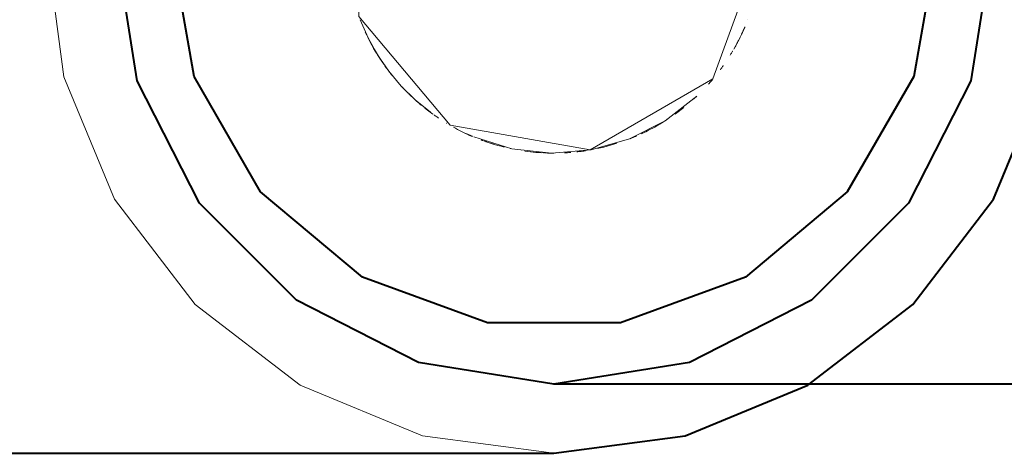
# Model space of a CAD drawing. Header units: millimetres. Extents: x 0 to 1189, y 0 to 841.
# Tile 7 of 53: x 562 to 571, y 237 to 241. Entities that reach past the tile are written whole.
import ezdxf

# ---------------------------------------------------------------- set-up
doc = ezdxf.new("R2010")
doc.units = ezdxf.units.MM
doc.layers.add('CONTEXT', color=7, linetype='Continuous', lineweight=18, true_color=0xa5a5a5)
doc.layers.add('REFRIG', color=7, linetype='Continuous', lineweight=40, true_color=0xc83c28)

msp = doc.modelspace()

# ---------------------------------------------------------------- linework, layer by layer
at = {"layer": 'CONTEXT'}
for points in [[(571.4626, 242.7957), (571.001, 243.91), (570.2668, 244.8668), (569.31, 245.601), (568.1957, 246.0626), (567, 246.22), (565.8043, 246.0626), (564.69, 245.601), (563.7332, 244.8668), (562.999, 243.91), (562.5374, 242.7957), (562.38, 241.6), (562.5374, 240.4043), (562.999, 239.29), (563.7332, 238.3332), (564.69, 237.599), (565.8043, 237.1374), (567, 236.98), (568.1957, 237.1374), (569.31, 237.599), (570.2668, 238.3332), (571.001, 239.29), (571.4626, 240.4043)], [(570.99, 241.6), (570.7947, 242.833), (570.228, 243.9453), (569.3453, 244.828), (568.233, 245.3947), (567, 245.59), (565.767, 245.3947), (564.6547, 244.828), (563.772, 243.9453), (563.2053, 242.833), (563.01, 241.6), (563.2053, 240.367), (563.772, 239.2547), (564.6547, 238.372), (565.767, 237.8053), (567, 237.61), (568.233, 237.8053), (569.3453, 238.372), (570.228, 239.2547), (570.7947, 240.367), (570.99, 241.6)], [(568.89, 241.6), (568.4478, 242.8149), (567.3282, 243.4613), (566.055, 243.2368), (565.224, 242.2464), (565.224, 240.9536), (566.055, 239.9632), (567.3282, 239.7387), (568.4478, 240.3851), (568.89, 241.6)], [(565.2354, 240.923), (565.3072, 240.7595), (565.394, 240.6035), (565.4952, 240.4564), (565.6098, 240.3196), (565.7368, 240.1941), (565.8751, 240.0812)], [(568.7647, 240.9233), (568.7647, 240.9233), (568.7647, 240.9233), (568.7647, 240.9233), (568.7647, 240.9233), (568.7647, 240.9233), (568.7647, 240.9233)], [(568.7648, 240.9235), (568.7648, 240.9235), (568.7648, 240.9235), (568.7648, 240.9235), (568.7648, 240.9235), (568.7648, 240.9235), (568.7648, 240.9235)], [(565.2825, 240.8112), (565.2951, 240.7843), (565.3081, 240.7576), (565.3216, 240.7311), (565.3355, 240.7048), (565.3497, 240.6787), (565.3644, 240.6529)], [(565.2875, 240.8003), (565.3042, 240.7654), (565.3217, 240.7309), (565.3398, 240.6968), (565.3586, 240.6631), (565.3781, 240.6297), (565.3983, 240.5967)], [(568.6365, 240.6545), (568.649, 240.6765), (568.6612, 240.6987), (568.6732, 240.721), (568.6848, 240.7435), (568.6961, 240.7662), (568.7071, 240.789)], [(568.7072, 240.789), (568.7073, 240.7893), (568.7074, 240.7896), (568.7075, 240.7898), (568.7077, 240.7901), (568.7078, 240.7903), (568.7079, 240.7906)], [(568.7079, 240.7907), (568.7079, 240.7907), (568.7079, 240.7907), (568.7079, 240.7907), (568.7079, 240.7907), (568.7079, 240.7907), (568.7079, 240.7907)], [(568.7088, 240.7926), (568.7122, 240.7998), (568.7156, 240.807), (568.7189, 240.8142), (568.7222, 240.8215), (568.7255, 240.8288), (568.7287, 240.836)], [(568.7103, 240.7956), (568.7104, 240.7958), (568.7105, 240.7961), (568.7106, 240.7964), (568.7108, 240.7966), (568.7109, 240.7969), (568.711, 240.7972)], [(568.711, 240.7972), (568.7154, 240.8066), (568.7197, 240.816), (568.724, 240.8255), (568.7282, 240.8349), (568.7324, 240.8444), (568.7365, 240.8539)], [(568.7366, 240.8541), (568.7368, 240.8547), (568.7371, 240.8553), (568.7373, 240.8559), (568.7376, 240.8565), (568.7378, 240.857), (568.7381, 240.8576)], [(568.7387, 240.859), (568.7387, 240.859), (568.7387, 240.859), (568.7387, 240.859), (568.7387, 240.859), (568.7387, 240.859), (568.7387, 240.859)], [(568.6497, 240.6777), (568.6549, 240.687), (568.66, 240.6964), (568.6651, 240.7058), (568.6701, 240.7152), (568.6751, 240.7247), (568.68, 240.7341)], [(568.6799, 240.7339), (568.6799, 240.734), (568.6799, 240.734), (568.6799, 240.734), (568.68, 240.7341), (568.68, 240.7341), (568.68, 240.7341)], [(565.3644, 240.6529), (565.37, 240.6433), (565.3756, 240.6338), (565.3813, 240.6243), (565.3871, 240.6148), (565.3929, 240.6054), (565.3987, 240.596)], [(565.3654, 240.6512), (565.3743, 240.636), (565.3833, 240.621), (565.3925, 240.606), (565.4018, 240.5911), (565.4113, 240.5763), (565.4208, 240.5616)], [(565.3984, 240.5966), (565.3992, 240.5953), (565.4, 240.594), (565.4007, 240.5928), (565.4015, 240.5915), (565.4023, 240.5903), (565.4031, 240.589)], [(565.3988, 240.5959), (565.3998, 240.5943), (565.4007, 240.5928), (565.4017, 240.5912), (565.4027, 240.5897), (565.4037, 240.5882), (565.4046, 240.5866)], [(568.6038, 240.6001), (568.6077, 240.6063), (568.6115, 240.6124), (568.6152, 240.6186), (568.619, 240.6248), (568.6227, 240.6311), (568.6264, 240.6373)], [(568.6038, 240.6001), (568.6077, 240.6063), (568.6115, 240.6124), (568.6152, 240.6186), (568.619, 240.6248), (568.6227, 240.6311), (568.6264, 240.6373)], [(568.6265, 240.6373), (568.6266, 240.6375), (568.6267, 240.6377), (568.6268, 240.6378), (568.6269, 240.638), (568.627, 240.6382), (568.6271, 240.6384)], [(568.6265, 240.6373), (568.6266, 240.6375), (568.6267, 240.6377), (568.6268, 240.6378), (568.6269, 240.638), (568.627, 240.6382), (568.6271, 240.6384)], [(568.6271, 240.6384), (568.6271, 240.6384), (568.6272, 240.6385), (568.6272, 240.6386), (568.6272, 240.6386), (568.6273, 240.6387), (568.6273, 240.6388)], [(568.6271, 240.6384), (568.6271, 240.6384), (568.6272, 240.6385), (568.6272, 240.6386), (568.6272, 240.6386), (568.6273, 240.6387), (568.6273, 240.6388)], [(568.649, 240.6766), (568.6491, 240.6767), (568.6491, 240.6767), (568.6492, 240.6768), (568.6493, 240.6769), (568.6493, 240.677), (568.6494, 240.6771)], [(565.405, 240.586), (565.4051, 240.5859), (565.4051, 240.5859), (565.4052, 240.5858), (565.4052, 240.5857), (565.4053, 240.5856), (565.4053, 240.5855)], [(565.4083, 240.5809), (565.4083, 240.5809), (565.4083, 240.5808), (565.4084, 240.5808), (565.4084, 240.5808), (565.4084, 240.5807), (565.4084, 240.5807)], [(565.4258, 240.554), (565.4262, 240.5534), (565.4266, 240.5528), (565.427, 240.5522), (565.4274, 240.5516), (565.4279, 240.551), (565.4283, 240.5504)], [(565.4287, 240.5497), (565.432, 240.5448), (565.4353, 240.54), (565.4386, 240.5351), (565.4419, 240.5302), (565.4452, 240.5254), (565.4486, 240.5206)], [(568.5146, 240.4695), (568.5189, 240.4752), (568.5232, 240.481), (568.5274, 240.4868), (568.5316, 240.4926), (568.5358, 240.4985), (568.54, 240.5043)], [(568.5367, 240.4997), (568.5373, 240.5005), (568.5378, 240.5013), (568.5384, 240.502), (568.5389, 240.5028), (568.5395, 240.5036), (568.54, 240.5043)], [(568.54, 240.5043), (568.5401, 240.5045), (568.5403, 240.5047), (568.5404, 240.5049), (568.5405, 240.5051), (568.5406, 240.5052), (568.5408, 240.5054)], [(568.54, 240.5043), (568.5401, 240.5045), (568.5403, 240.5047), (568.5404, 240.5049), (568.5405, 240.5051), (568.5406, 240.5052), (568.5408, 240.5054)], [(568.5408, 240.5054), (568.5408, 240.5054), (568.5408, 240.5055), (568.5408, 240.5055), (568.5408, 240.5055), (568.5409, 240.5055), (568.5409, 240.5056)], [(565.4616, 240.5021), (565.4662, 240.4957), (565.4708, 240.4893), (565.4755, 240.4829), (565.4802, 240.4765), (565.4849, 240.4702), (565.4896, 240.4639)], [(565.4998, 240.4504), (565.5037, 240.4454), (565.5075, 240.4404), (565.5114, 240.4355), (565.5153, 240.4305), (565.5192, 240.4256), (565.5231, 240.4206)], [(568.5146, 240.4695), (568.5156, 240.4708), (568.5166, 240.4722), (568.5176, 240.4735), (568.5186, 240.4749), (568.5196, 240.4762), (568.5206, 240.4776)], [(568.5339, 240.4958), (568.5339, 240.4958), (568.5339, 240.4958), (568.5339, 240.4958), (568.5339, 240.4958), (568.5339, 240.4958), (568.5339, 240.4958)], [(568.5341, 240.4962), (568.5342, 240.4962), (568.5342, 240.4963), (568.5343, 240.4963), (568.5343, 240.4964), (568.5344, 240.4964), (568.5344, 240.4965)], [(568.5357, 240.4983), (568.5357, 240.4984), (568.5358, 240.4984), (568.5358, 240.4985), (568.5359, 240.4985), (568.5359, 240.4986), (568.5359, 240.4986)], [(568.536, 240.4987), (568.536, 240.4987), (568.536, 240.4987), (568.536, 240.4987), (568.536, 240.4987), (568.536, 240.4987), (568.536, 240.4987)], [(568.4066, 240.3377), (568.4126, 240.3444), (568.4186, 240.3511), (568.4245, 240.3579), (568.4304, 240.3647), (568.4363, 240.3715), (568.4422, 240.3784)], [(568.4086, 240.3398), (568.409, 240.3403), (568.4095, 240.3408), (568.4099, 240.3414), (568.4104, 240.3419), (568.4108, 240.3424), (568.4113, 240.3429)], [(568.4241, 240.3575), (568.4243, 240.3576), (568.4244, 240.3578), (568.4246, 240.3579), (568.4247, 240.3581), (568.4248, 240.3583), (568.425, 240.3584)], [(568.425, 240.3584), (568.4251, 240.3586), (568.4253, 240.3588), (568.4254, 240.3589), (568.4256, 240.3591), (568.4257, 240.3592), (568.4258, 240.3594)], [(568.427, 240.3607), (568.4272, 240.3609), (568.4273, 240.3611), (568.4275, 240.3613), (568.4277, 240.3616), (568.4279, 240.3618), (568.4281, 240.362)], [(568.4422, 240.3785), (568.4422, 240.3785), (568.4422, 240.3785), (568.4422, 240.3785), (568.4422, 240.3785), (568.4422, 240.3785), (568.4422, 240.3785)], [(568.4432, 240.3796), (568.4432, 240.3796), (568.4432, 240.3796), (568.4432, 240.3796), (568.4432, 240.3796), (568.4432, 240.3796), (568.4432, 240.3796)], [(568.447, 240.3841), (568.4471, 240.3843), (568.4473, 240.3845), (568.4474, 240.3846), (568.4476, 240.3848), (568.4477, 240.385), (568.4479, 240.3852)], [(568.4479, 240.3852), (568.4479, 240.3852), (568.4479, 240.3852), (568.4479, 240.3852), (568.4479, 240.3852), (568.4479, 240.3852), (568.4479, 240.3852)], [(565.6189, 240.3097), (565.6207, 240.3079), (565.6225, 240.306), (565.6242, 240.3041), (565.626, 240.3022), (565.6278, 240.3004), (565.6295, 240.2985)], [(565.6197, 240.3089), (565.6285, 240.2996), (565.6372, 240.2904), (565.6461, 240.2813), (565.655, 240.2722), (565.6639, 240.2632), (565.673, 240.2542)], [(565.6765, 240.2508), (565.6785, 240.2488), (565.6804, 240.2469), (565.6824, 240.245), (565.6844, 240.243), (565.6864, 240.2411), (565.6885, 240.2391)], [(565.6905, 240.2371), (565.6914, 240.2363), (565.6923, 240.2355), (565.6931, 240.2347), (565.694, 240.2338), (565.6948, 240.233), (565.6957, 240.2322)], [(565.6957, 240.2322), (565.6958, 240.2321), (565.6959, 240.232), (565.696, 240.2319), (565.696, 240.2319), (565.6961, 240.2318), (565.6962, 240.2317)], [(565.6982, 240.2298), (565.6987, 240.2293), (565.6992, 240.2288), (565.6998, 240.2283), (565.7003, 240.2278), (565.7008, 240.2273), (565.7013, 240.2268)], [(565.7015, 240.2266), (565.7015, 240.2266), (565.7016, 240.2266), (565.7016, 240.2266), (565.7016, 240.2266), (565.7016, 240.2266), (565.7016, 240.2266)], [(565.7021, 240.2261), (565.7021, 240.2261), (565.7021, 240.2261), (565.7021, 240.2261), (565.7021, 240.2261), (565.7021, 240.2261), (565.7021, 240.2261)], [(565.7267, 240.2033), (565.7272, 240.2028), (565.7277, 240.2024), (565.7282, 240.2019), (565.7288, 240.2014), (565.7293, 240.2009), (565.7298, 240.2005)], [(565.7438, 240.1879), (565.7438, 240.1879), (565.7438, 240.1879), (565.7438, 240.1879), (565.7438, 240.1879), (565.7438, 240.1879), (565.7438, 240.1879)], [(565.7461, 240.1858), (565.7461, 240.1858), (565.7461, 240.1858), (565.7461, 240.1858), (565.7461, 240.1858), (565.7461, 240.1858), (565.7461, 240.1858)], [(565.7465, 240.1855), (565.7519, 240.1807), (565.7574, 240.1759), (565.763, 240.1711), (565.7685, 240.1663), (565.774, 240.1616), (565.7796, 240.1568)], [(565.7798, 240.1567), (565.7816, 240.1552), (565.7834, 240.1537), (565.7852, 240.1521), (565.787, 240.1506), (565.7888, 240.1491), (565.7906, 240.1476)], [(565.7909, 240.1474), (565.7915, 240.1468), (565.7922, 240.1463), (565.7928, 240.1458), (565.7935, 240.1452), (565.7941, 240.1447), (565.7948, 240.1442)], [(566.2692, 239.857), (566.6162, 239.7494), (566.9773, 239.7101), (567.3393, 239.7407), (567.6887, 239.8399), (568.0127, 240.0042), (568.2993, 240.2274)], [(568.2718, 240.2019), (568.2764, 240.2061), (568.281, 240.2103), (568.2856, 240.2146), (568.2902, 240.2188), (568.2947, 240.2231), (568.2993, 240.2274)], [(568.3004, 240.2285), (568.3004, 240.2285), (568.3005, 240.2286), (568.3005, 240.2286), (568.3006, 240.2286), (568.3006, 240.2287), (568.3006, 240.2287)], [(565.7983, 240.1412), (565.7983, 240.1412), (565.7983, 240.1412), (565.7983, 240.1412), (565.7983, 240.1412), (565.7983, 240.1412), (565.7983, 240.1412)], [(565.8, 240.1398), (565.8, 240.1398), (565.8, 240.1398), (565.8, 240.1398), (565.8, 240.1398), (565.8, 240.1398), (565.8, 240.1398)], [(565.8018, 240.1383), (565.8018, 240.1383), (565.8018, 240.1383), (565.8018, 240.1383), (565.8018, 240.1383), (565.8018, 240.1383), (565.8018, 240.1383)], [(565.8036, 240.1369), (565.8036, 240.1369), (565.8036, 240.1369), (565.8036, 240.1369), (565.8036, 240.1369), (565.8036, 240.1369), (565.8036, 240.1369)], [(565.8053, 240.1355), (565.8053, 240.1354), (565.8053, 240.1354), (565.8053, 240.1354), (565.8053, 240.1354), (565.8053, 240.1354), (565.8053, 240.1354)], [(565.8071, 240.134), (565.8071, 240.134), (565.8071, 240.134), (565.8071, 240.134), (565.8071, 240.134), (565.8071, 240.134), (565.8071, 240.134)], [(565.8089, 240.1326), (565.8089, 240.1326), (565.8089, 240.1326), (565.8089, 240.1326), (565.8089, 240.1326), (565.8089, 240.1326), (565.8089, 240.1326)], [(565.8102, 240.1315), (565.8102, 240.1315), (565.8102, 240.1315), (565.8102, 240.1315), (565.8102, 240.1315), (565.8102, 240.1315), (565.8102, 240.1315)], [(565.8116, 240.1304), (565.8116, 240.1304), (565.8116, 240.1304), (565.8116, 240.1304), (565.8116, 240.1304), (565.8116, 240.1304), (565.8116, 240.1304)], [(565.8129, 240.1293), (565.8129, 240.1293), (565.8129, 240.1293), (565.8129, 240.1293), (565.8129, 240.1293), (565.8129, 240.1293), (565.8129, 240.1293)], [(565.824, 240.1204), (565.8362, 240.1108), (565.8484, 240.1014), (565.8607, 240.092), (565.8731, 240.0827), (565.8856, 240.0735), (565.8981, 240.0644)], [(565.906, 240.0588), (565.9126, 240.0541), (565.9193, 240.0495), (565.9259, 240.0449), (565.9326, 240.0403), (565.9393, 240.0357), (565.946, 240.0312)], [(568.104, 240.0659), (568.1174, 240.0757), (568.1307, 240.0855), (568.1439, 240.0955), (568.157, 240.1055), (568.17, 240.1157), (568.183, 240.126)], [(565.9461, 240.0311), (565.9461, 240.0311), (565.9461, 240.0311), (565.9462, 240.0311), (565.9462, 240.031), (565.9462, 240.031), (565.9463, 240.031)], [(565.9463, 240.031), (565.9467, 240.0307), (565.947, 240.0305), (565.9474, 240.0302), (565.9478, 240.03), (565.9481, 240.0297), (565.9485, 240.0295)], [(566.0197, 239.9841), (566.0197, 239.9841), (566.0198, 239.9841), (566.0199, 239.984), (566.0199, 239.984), (566.02, 239.9839), (566.0201, 239.9839)], [(566.023, 239.9821), (566.0232, 239.982), (566.0235, 239.9818), (566.0237, 239.9817), (566.0239, 239.9816), (566.0242, 239.9814), (566.0244, 239.9813)], [(567.842, 239.9079), (567.8611, 239.9176), (567.8801, 239.9274), (567.8989, 239.9374), (567.9176, 239.9477), (567.9362, 239.9582), (567.9547, 239.9689)], [(567.9298, 239.9545), (567.9471, 239.9644), (567.9643, 239.9745), (567.9814, 239.9848), (567.9984, 239.9952), (568.0153, 240.0059), (568.0321, 240.0167)], [(567.9548, 239.9689), (567.9549, 239.969), (567.9551, 239.9691), (567.9552, 239.9692), (567.9554, 239.9693), (567.9555, 239.9693), (567.9557, 239.9694)], [(567.9562, 239.9697), (567.9562, 239.9697), (567.9562, 239.9697), (567.9562, 239.9697), (567.9562, 239.9697), (567.9562, 239.9697), (567.9562, 239.9697)], [(568.0204, 240.0091), (568.0207, 240.0093), (568.0211, 240.0096), (568.0214, 240.0098), (568.0218, 240.01), (568.0221, 240.0102), (568.0224, 240.0104)], [(566.0854, 239.946), (566.1034, 239.9362), (566.1216, 239.9265), (566.1398, 239.9171), (566.1581, 239.9079), (566.1766, 239.8988), (566.1951, 239.89)], [(566.1951, 239.8899), (566.1989, 239.8882), (566.2027, 239.8864), (566.2066, 239.8846), (566.2104, 239.8829), (566.2142, 239.8811), (566.218, 239.8794)], [(566.2181, 239.8793), (566.2183, 239.8792), (566.2185, 239.8791), (566.2187, 239.879), (566.2189, 239.879), (566.2191, 239.8789), (566.2193, 239.8788)], [(566.2194, 239.8787), (566.2223, 239.8774), (566.2252, 239.8761), (566.2281, 239.8748), (566.231, 239.8735), (566.2339, 239.8722), (566.2368, 239.871)], [(566.2196, 239.8786), (566.2227, 239.8772), (566.2258, 239.8759), (566.2288, 239.8745), (566.2319, 239.8731), (566.235, 239.8717), (566.2381, 239.8704)], [(567.7972, 239.8863), (567.8068, 239.8908), (567.8163, 239.8954), (567.8259, 239.9), (567.8354, 239.9046), (567.8449, 239.9094), (567.8544, 239.9141)], [(566.2368, 239.8709), (566.2369, 239.8709), (566.237, 239.8708), (566.2372, 239.8708), (566.2373, 239.8707), (566.2374, 239.8707), (566.2375, 239.8706)], [(566.2381, 239.8704), (566.2383, 239.8703), (566.2384, 239.8702), (566.2385, 239.8702), (566.2386, 239.8701), (566.2388, 239.8701), (566.2389, 239.87)], [(566.2383, 239.8703), (566.2383, 239.8703), (566.2383, 239.8703), (566.2383, 239.8703), (566.2383, 239.8703), (566.2383, 239.8703), (566.2383, 239.8703)], [(566.2389, 239.87), (566.2422, 239.8686), (566.2455, 239.8671), (566.2488, 239.8657), (566.2521, 239.8643), (566.2553, 239.8629), (566.2586, 239.8615)], [(566.2392, 239.8699), (566.2392, 239.8699), (566.2392, 239.8699), (566.2392, 239.8699), (566.2392, 239.8699), (566.2392, 239.8699), (566.2392, 239.8699)], [(566.24, 239.8695), (566.2403, 239.8694), (566.2406, 239.8693), (566.2409, 239.8691), (566.2412, 239.869), (566.2415, 239.8689), (566.2418, 239.8688)], [(566.2435, 239.868), (566.2435, 239.868), (566.2435, 239.868), (566.2435, 239.868), (566.2435, 239.868), (566.2435, 239.868), (566.2435, 239.868)], [(566.2521, 239.8643), (566.2521, 239.8643), (566.2521, 239.8643), (566.2521, 239.8643), (566.2521, 239.8643), (566.2521, 239.8643), (566.2521, 239.8643)], [(566.2529, 239.8639), (566.253, 239.8639), (566.2531, 239.8638), (566.2533, 239.8638), (566.2534, 239.8637), (566.2535, 239.8637), (566.2536, 239.8636)], [(566.3379, 239.8298), (566.3404, 239.8288), (566.343, 239.8279), (566.3455, 239.8269), (566.3481, 239.826), (566.3506, 239.8251), (566.3532, 239.8241)], [(566.3556, 239.8233), (566.3556, 239.8233), (566.3556, 239.8233), (566.3556, 239.8233), (566.3556, 239.8233), (566.3556, 239.8233), (566.3556, 239.8233)], [(566.358, 239.8224), (566.358, 239.8224), (566.358, 239.8224), (566.358, 239.8224), (566.358, 239.8224), (566.358, 239.8224), (566.358, 239.8224)], [(566.3604, 239.8215), (566.3604, 239.8215), (566.3604, 239.8215), (566.3604, 239.8215), (566.3604, 239.8215), (566.3604, 239.8215), (566.3604, 239.8215)], [(566.361, 239.8213), (566.3689, 239.8185), (566.3768, 239.8157), (566.3848, 239.8129), (566.3927, 239.8102), (566.4007, 239.8075), (566.4087, 239.8049)], [(566.3721, 239.8174), (566.401, 239.8074), (566.4301, 239.798), (566.4593, 239.789), (566.4887, 239.7805), (566.5182, 239.7724), (566.5479, 239.7649)], [(566.3723, 239.8173), (566.3723, 239.8173), (566.3723, 239.8173), (566.3723, 239.8173), (566.3723, 239.8173), (566.3723, 239.8173), (566.3723, 239.8173)], [(566.3757, 239.8161), (566.3779, 239.8153), (566.3801, 239.8146), (566.3823, 239.8138), (566.3845, 239.813), (566.3867, 239.8123), (566.3889, 239.8115)], [(566.3893, 239.8114), (566.3893, 239.8114), (566.3893, 239.8114), (566.3893, 239.8114), (566.3893, 239.8114), (566.3893, 239.8114), (566.3893, 239.8114)], [(566.3951, 239.8094), (566.3951, 239.8094), (566.3951, 239.8094), (566.3951, 239.8094), (566.3951, 239.8094), (566.3951, 239.8094), (566.3951, 239.8094)], [(566.401, 239.8074), (566.401, 239.8074), (566.401, 239.8074), (566.401, 239.8074), (566.401, 239.8074), (566.401, 239.8074), (566.401, 239.8074)], [(566.4068, 239.8055), (566.4068, 239.8055), (566.4068, 239.8055), (566.4068, 239.8055), (566.4068, 239.8055), (566.4068, 239.8055), (566.4068, 239.8055)], [(566.4093, 239.8047), (566.4094, 239.8047), (566.4094, 239.8047), (566.4094, 239.8046), (566.4094, 239.8046), (566.4095, 239.8046), (566.4095, 239.8046)], [(566.4096, 239.8046), (566.4141, 239.8031), (566.4187, 239.8016), (566.4232, 239.8002), (566.4277, 239.7987), (566.4323, 239.7973), (566.4368, 239.7959)], [(566.4127, 239.8036), (566.4127, 239.8036), (566.4127, 239.8036), (566.4127, 239.8036), (566.4127, 239.8036), (566.4127, 239.8036), (566.4127, 239.8036)], [(566.4369, 239.7958), (566.4371, 239.7958), (566.4373, 239.7957), (566.4375, 239.7957), (566.4377, 239.7956), (566.4379, 239.7955), (566.4381, 239.7955)], [(566.439, 239.7952), (566.44, 239.7949), (566.441, 239.7945), (566.4421, 239.7942), (566.4431, 239.7939), (566.4441, 239.7936), (566.4451, 239.7933)], [(566.4454, 239.7932), (566.4462, 239.793), (566.447, 239.7927), (566.4478, 239.7925), (566.4487, 239.7922), (566.4495, 239.792), (566.4503, 239.7917)], [(567.3951, 239.7518), (567.4252, 239.7584), (567.4552, 239.7656), (567.485, 239.7733), (567.5148, 239.7815), (567.5444, 239.7901), (567.5738, 239.7992)], [(567.693, 239.8416), (567.7028, 239.8455), (567.7127, 239.8495), (567.7225, 239.8536), (567.7323, 239.8576), (567.7421, 239.8618), (567.7519, 239.866)], [(567.7519, 239.866), (567.7519, 239.866), (567.7519, 239.866), (567.7519, 239.866), (567.752, 239.866), (567.752, 239.866), (567.752, 239.8661)], [(566.5953, 239.7538), (566.5953, 239.7538), (566.5953, 239.7538), (566.5953, 239.7538), (566.5953, 239.7538), (566.5953, 239.7538), (566.5953, 239.7538)], [(566.6005, 239.7527), (566.6006, 239.7527), (566.6007, 239.7527), (566.6008, 239.7526), (566.6009, 239.7526), (566.601, 239.7526), (566.6011, 239.7526)], [(566.6013, 239.7525), (566.6017, 239.7525), (566.602, 239.7524), (566.6024, 239.7523), (566.6028, 239.7522), (566.6031, 239.7521), (566.6035, 239.7521)], [(566.7065, 239.7329), (566.7065, 239.7329), (566.7065, 239.7329), (566.7065, 239.7329), (566.7065, 239.7329), (566.7066, 239.7329), (566.7066, 239.7329)], [(566.7361, 239.7285), (566.761, 239.7252), (566.7859, 239.7222), (566.8109, 239.7195), (566.8359, 239.7171), (566.8609, 239.7151), (566.886, 239.7134)], [(566.8258, 239.718), (566.8258, 239.718), (566.8258, 239.718), (566.8258, 239.718), (566.8258, 239.718), (566.8258, 239.718), (566.8258, 239.718)], [(566.8289, 239.7178), (566.8289, 239.7178), (566.8289, 239.7178), (566.8289, 239.7178), (566.8289, 239.7178), (566.8289, 239.7178), (566.8289, 239.7178)], [(566.8924, 239.7131), (566.8924, 239.7131), (566.8924, 239.7131), (566.8924, 239.7131), (566.8924, 239.7131), (566.8924, 239.7131), (566.8924, 239.7131)], [(566.8925, 239.7131), (566.8925, 239.7131), (566.8925, 239.7131), (566.8925, 239.7131), (566.8925, 239.7131), (566.8925, 239.7131), (566.8925, 239.7131)], [(566.8937, 239.713), (566.8937, 239.713), (566.8937, 239.713), (566.8937, 239.713), (566.8937, 239.713), (566.8937, 239.713), (566.8937, 239.713)], [(566.8949, 239.7129), (566.8949, 239.7129), (566.8949, 239.7129), (566.8949, 239.7129), (566.8949, 239.7129), (566.8949, 239.7129), (566.8949, 239.7129)], [(566.8957, 239.7129), (566.8957, 239.7129), (566.8957, 239.7129), (566.8957, 239.7129), (566.8957, 239.7129), (566.8957, 239.7129), (566.8957, 239.7129)], [(566.8962, 239.7129), (566.8962, 239.7129), (566.8962, 239.7129), (566.8962, 239.7129), (566.8962, 239.7129), (566.8962, 239.7129), (566.8962, 239.7129)], [(566.8975, 239.7128), (566.8975, 239.7128), (566.8975, 239.7128), (566.8975, 239.7128), (566.8975, 239.7128), (566.8975, 239.7128), (566.8975, 239.7128)], [(566.9006, 239.7126), (566.901, 239.7126), (566.9015, 239.7126), (566.902, 239.7125), (566.9025, 239.7125), (566.9029, 239.7125), (566.9034, 239.7125)], [(566.9046, 239.7124), (566.9046, 239.7124), (566.9047, 239.7124), (566.9047, 239.7124), (566.9047, 239.7124), (566.9047, 239.7124), (566.9047, 239.7124)], [(566.9073, 239.7123), (566.9073, 239.7123), (566.9073, 239.7123), (566.9073, 239.7123), (566.9073, 239.7123), (566.9073, 239.7123), (566.9073, 239.7123)], [(566.9073, 239.7123), (566.9073, 239.7123), (566.9073, 239.7123), (566.9073, 239.7123), (566.9073, 239.7123), (566.9073, 239.7123), (566.9073, 239.7123)], [(566.9083, 239.7122), (566.9083, 239.7122), (566.9083, 239.7122), (566.9083, 239.7122), (566.9083, 239.7122), (566.9083, 239.7122), (566.9083, 239.7122)], [(566.9093, 239.7122), (566.9093, 239.7122), (566.9093, 239.7122), (566.9093, 239.7122), (566.9093, 239.7122), (566.9093, 239.7122), (566.9093, 239.7122)], [(566.9098, 239.7122), (566.9098, 239.7122), (566.9098, 239.7122), (566.9098, 239.7122), (566.9098, 239.7122), (566.9098, 239.7122), (566.9098, 239.7122)], [(566.9103, 239.7121), (566.9103, 239.7121), (566.9103, 239.7121), (566.9103, 239.7121), (566.9103, 239.7121), (566.9103, 239.7121), (566.9103, 239.7121)], [(566.9113, 239.7121), (566.9113, 239.7121), (566.9113, 239.7121), (566.9113, 239.7121), (566.9113, 239.7121), (566.9113, 239.7121), (566.9113, 239.7121)], [(566.9122, 239.712), (566.9122, 239.712), (566.9122, 239.712), (566.9122, 239.712), (566.9122, 239.712), (566.9123, 239.712), (566.9123, 239.712)], [(566.9132, 239.712), (566.9133, 239.712), (566.9134, 239.712), (566.9134, 239.712), (566.9135, 239.712), (566.9136, 239.712), (566.9136, 239.712)], [(566.9138, 239.712), (566.9282, 239.7114), (566.9425, 239.7109), (566.9569, 239.7105), (566.9713, 239.7102), (566.9856, 239.7101), (567, 239.71)], [(566.9139, 239.712), (566.9157, 239.7119), (566.9176, 239.7118), (566.9194, 239.7117), (566.9213, 239.7116), (566.9232, 239.7116), (566.925, 239.7115)], [(567.0972, 239.7125), (567.1064, 239.713), (567.1156, 239.7135), (567.1248, 239.7141), (567.1339, 239.7148), (567.1431, 239.7154), (567.1523, 239.7161)], [(567.2087, 239.7216), (567.2185, 239.7227), (567.2283, 239.7238), (567.2381, 239.7251), (567.2479, 239.7263), (567.2577, 239.7276), (567.2675, 239.729)], [(567.2676, 239.729), (567.2689, 239.7292), (567.2701, 239.7294), (567.2714, 239.7296), (567.2726, 239.7298), (567.2739, 239.7299), (567.2751, 239.7301)], [(567.2752, 239.7301), (567.2764, 239.7303), (567.2776, 239.7305), (567.2789, 239.7307), (567.2801, 239.7309), (567.2813, 239.7311), (567.2825, 239.7312)], [(567.2827, 239.7313), (567.2837, 239.7314), (567.2846, 239.7316), (567.2856, 239.7317), (567.2866, 239.7319), (567.2876, 239.732), (567.2886, 239.7322)]]:
    msp.add_lwpolyline(points, dxfattribs=at)
at = {"layer": 'REFRIG'}
for points in [[(563.01, 241.6), (563.2053, 242.833), (563.772, 243.9453), (564.6547, 244.828), (565.767, 245.3947), (567, 245.59), (568.233, 245.3947), (569.3453, 244.828), (570.228, 243.9453), (570.7947, 242.833), (570.99, 241.6), (570.7947, 240.367), (570.228, 239.2547), (569.3453, 238.372), (568.233, 237.8053), (567, 237.61), (565.767, 237.8053), (564.6547, 238.372), (563.772, 239.2547), (563.2053, 240.367), (563.01, 241.6)], [(563.514, 241.6), (563.7242, 242.7923), (564.3296, 243.8408), (565.257, 244.619), (566.3947, 245.033), (567.6053, 245.033), (568.743, 244.619), (569.6704, 243.8408), (570.2758, 242.7923), (570.486, 241.6), (570.2758, 240.4077), (569.6704, 239.3592), (568.743, 238.581), (567.6053, 238.167), (566.3947, 238.167), (565.257, 238.581), (564.3296, 239.3592), (563.7242, 240.4077), (563.514, 241.6)], [(567, 236.98), (568.1957, 237.1374), (569.31, 237.599), (570.2668, 238.3332), (571.001, 239.29), (571.4626, 240.4043), (571.62, 241.6)], [(567, 236.98), (568.1957, 237.1374), (569.31, 237.599), (570.2668, 238.3332), (571.001, 239.29), (571.4626, 240.4043), (571.62, 241.6)], [(579.768, 237.61), (578.4912, 237.61), (577.2144, 237.61), (575.9376, 237.61), (574.6608, 237.61), (573.384, 237.61), (572.1072, 237.61), (570.8304, 237.61), (569.5536, 237.61), (568.2768, 237.61), (567, 237.61)], [(552.216, 236.98), (553.448, 236.98), (554.68, 236.98), (555.912, 236.98), (557.144, 236.98), (558.376, 236.98), (559.608, 236.98), (560.84, 236.98), (562.072, 236.98), (563.304, 236.98), (564.536, 236.98), (565.768, 236.98), (567, 236.98)]]:
    msp.add_lwpolyline(points, dxfattribs=at)

doc.saveas('drawing.dxf')
